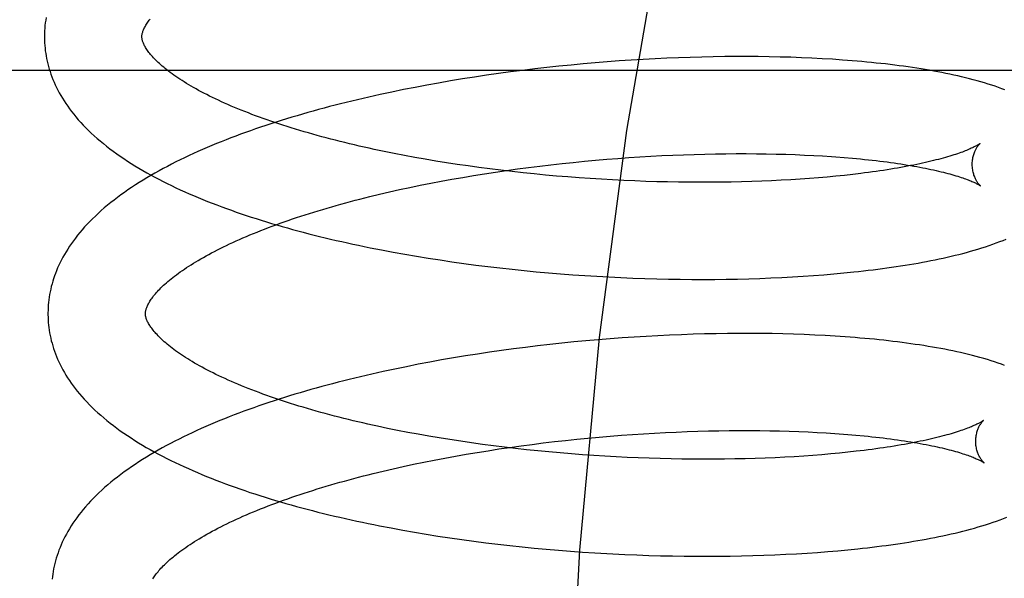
# Model space of a CAD drawing. Header units: inches. Extents: x 0 to 204, y 0 to 132.
# Tile 82 of 113: x 113.534 to 113.736, y 48.685 to 48.8. Entities that reach past the tile are written whole.
import ezdxf

# ---------------------------------------------------------------- set-up
doc = ezdxf.new("R2010")
doc.units = ezdxf.units.IN
doc.header["$LTSCALE"] = 11.243375
doc.header["$MEASUREMENT"] = 0
doc.linetypes.add('HIDDEN', pattern=[0.2, 0.1, -0.1])
doc.layers.add('DEFAULT_2', color=8, linetype='HIDDEN')

msp = doc.modelspace()

# ---------------------------------------------------------------- linework, layer by layer
at = {"layer": 'DEFAULT_2', "color": 8, "linetype": 'HIDDEN'}
for p, q in [((113.64755, 48.79069), (113.64507, 48.79044)), ((113.65003, 48.79092), (113.64755, 48.79069)), ((113.65251, 48.79114), (113.65003, 48.79092)), ((113.65498, 48.79134), (113.65251, 48.79114)), ((113.65744, 48.79152), (113.65498, 48.79134)), ((113.6599, 48.79169), (113.65744, 48.79152)), ((113.66234, 48.79183), (113.6599, 48.79169)), ((113.66478, 48.79197), (113.66234, 48.79183)), ((113.6672, 48.79208), (113.66478, 48.79197)), ((113.66961, 48.79218), (113.6672, 48.79208)), ((113.672, 48.79226), (113.66961, 48.79218)), ((113.67437, 48.79233), (113.672, 48.79226)), ((113.67673, 48.79237), (113.67437, 48.79233)), ((113.67907, 48.79241), (113.67673, 48.79237)), ((113.68139, 48.79242), (113.67907, 48.79241)), ((113.68369, 48.79242), (113.68139, 48.79242)), ((113.68597, 48.79241), (113.68369, 48.79242)), ((113.68822, 48.79238), (113.68597, 48.79241)), ((113.69044, 48.79233), (113.68822, 48.79238)), ((113.69264, 48.79227), (113.69044, 48.79233)), ((113.69482, 48.79219), (113.69264, 48.79227)), ((113.69696, 48.79209), (113.69482, 48.79219)), ((113.69908, 48.79198), (113.69696, 48.79209)), ((113.70117, 48.79186), (113.69908, 48.79198)), ((114.0165, 48.78959), (113.4565, 48.78959)), ((113.63019, 48.78858), (113.62772, 48.78821)), ((113.63266, 48.78894), (113.63019, 48.78858)), ((113.63514, 48.78927), (113.63266, 48.78894)), ((113.63762, 48.78959), (113.63514, 48.78927)), ((113.6401, 48.78989), (113.63762, 48.78959)), ((113.64259, 48.79017), (113.6401, 48.78989)), ((113.64507, 48.79044), (113.64259, 48.79017)), ((113.61796, 48.78656), (113.61555, 48.78611)), ((113.62038, 48.787), (113.61796, 48.78656)), ((113.62282, 48.78742), (113.62038, 48.787)), ((113.62527, 48.78783), (113.62282, 48.78742)), ((113.62772, 48.78821), (113.62527, 48.78783)), ((113.60841, 48.78464), (113.60606, 48.78412)), ((113.61077, 48.78515), (113.60841, 48.78464)), ((113.61315, 48.78564), (113.61077, 48.78515)), ((113.61555, 48.78611), (113.61315, 48.78564)), ((113.61125, 48.77254), (113.60918, 48.77296)), ((113.61336, 48.77214), (113.61125, 48.77254)), ((113.66842, 48.77221), (113.67063, 48.77229)), ((113.67063, 48.77229), (113.67283, 48.77237)), ((113.67283, 48.77237), (113.67501, 48.77243)), ((113.67501, 48.77243), (113.67717, 48.77247)), ((113.67717, 48.77247), (113.6793, 48.7725)), ((113.6793, 48.7725), (113.68142, 48.77251)), ((113.68142, 48.77251), (113.68351, 48.77251)), ((113.68351, 48.77251), (113.68557, 48.7725)), ((113.68557, 48.7725), (113.68761, 48.77247)), ((113.68761, 48.77247), (113.68962, 48.77243)), ((113.68962, 48.77243), (113.69159, 48.77238)), ((113.69159, 48.77238), (113.69354, 48.77231)), ((113.69354, 48.77231), (113.69545, 48.77223)), ((113.61548, 48.77174), (113.61336, 48.77214)), ((113.61763, 48.77136), (113.61548, 48.77174)), ((113.6198, 48.771), (113.61763, 48.77136)), ((113.62199, 48.77064), (113.6198, 48.771)), ((113.6242, 48.7703), (113.62199, 48.77064)), ((113.62642, 48.76998), (113.6242, 48.7703)), ((113.64343, 48.77023), (113.64572, 48.77049)), ((113.64572, 48.77049), (113.64801, 48.77073)), ((113.64801, 48.77073), (113.6503, 48.77095)), ((113.6503, 48.77095), (113.65259, 48.77116)), ((113.65259, 48.77116), (113.65487, 48.77136)), ((113.65487, 48.77136), (113.65715, 48.77154)), ((113.65715, 48.77154), (113.65943, 48.7717)), ((113.65943, 48.7717), (113.66169, 48.77185)), ((113.66169, 48.77185), (113.66394, 48.77198)), ((113.66394, 48.77198), (113.66619, 48.7721)), ((113.66619, 48.7721), (113.66842, 48.77221)), ((113.69545, 48.77223), (113.69733, 48.77214)), ((113.69733, 48.77214), (113.69916, 48.77203)), ((113.70185, 48.77185), (113.70359, 48.77172)), ((113.70359, 48.77172), (113.70529, 48.77157)), ((113.62866, 48.76967), (113.62642, 48.76998)), ((113.62756, 48.76803), (113.6298, 48.76839)), ((113.63091, 48.76938), (113.62866, 48.76967)), ((113.6298, 48.76839), (113.63205, 48.76873)), ((113.63317, 48.7691), (113.63091, 48.76938)), ((113.63205, 48.76873), (113.63431, 48.76906)), ((113.63544, 48.76883), (113.63317, 48.7691)), ((113.63431, 48.76906), (113.63658, 48.76938)), ((113.63773, 48.76858), (113.63544, 48.76883)), ((113.63658, 48.76938), (113.63885, 48.76968)), ((113.64001, 48.76835), (113.63773, 48.76858)), ((113.63885, 48.76968), (113.64114, 48.76996)), ((113.6423, 48.76813), (113.64001, 48.76835)), ((113.64114, 48.76996), (113.64343, 48.77023)), ((113.70533, 48.76825), (113.70364, 48.76806)), ((113.70698, 48.76845), (113.70533, 48.76825)), ((113.61662, 48.76602), (113.61877, 48.76645)), ((113.61877, 48.76645), (113.62094, 48.76686)), ((113.62094, 48.76686), (113.62313, 48.76727)), ((113.62313, 48.76727), (113.62534, 48.76765)), ((113.62534, 48.76765), (113.62756, 48.76803)), ((113.6446, 48.76792), (113.6423, 48.76813)), ((113.6469, 48.76773), (113.6446, 48.76792)), ((113.64919, 48.76756), (113.6469, 48.76773)), ((113.65149, 48.7674), (113.64919, 48.76756)), ((113.65378, 48.76725), (113.65149, 48.7674)), ((113.65607, 48.76712), (113.65378, 48.76725)), ((113.65835, 48.76701), (113.65607, 48.76712)), ((113.66062, 48.76691), (113.65835, 48.76701)), ((113.66288, 48.76683), (113.66062, 48.76691)), ((113.66513, 48.76676), (113.66288, 48.76683)), ((113.66737, 48.7667), (113.66513, 48.76676)), ((113.66959, 48.76666), (113.66737, 48.7667)), ((113.6718, 48.76664), (113.66959, 48.76666)), ((113.67399, 48.76663), (113.6718, 48.76664)), ((113.67616, 48.76663), (113.67399, 48.76663)), ((113.67831, 48.76665), (113.67616, 48.76663)), ((113.68043, 48.76668), (113.67831, 48.76665)), ((113.68254, 48.76673), (113.68043, 48.76668)), ((113.68461, 48.76679), (113.68254, 48.76673)), ((113.68666, 48.76686), (113.68461, 48.76679)), ((113.68868, 48.76694), (113.68666, 48.76686)), ((113.69067, 48.76704), (113.68868, 48.76694)), ((113.69263, 48.76715), (113.69067, 48.76704)), ((113.69456, 48.76728), (113.69263, 48.76715)), ((113.69645, 48.76741), (113.69456, 48.76728)), ((113.6983, 48.76756), (113.69645, 48.76741)), ((113.70012, 48.76771), (113.6983, 48.76756)), ((113.7019, 48.76788), (113.70012, 48.76771)), ((113.70364, 48.76806), (113.7019, 48.76788)), ((113.60826, 48.76418), (113.61032, 48.76466)), ((113.61032, 48.76466), (113.61239, 48.76513)), ((113.61239, 48.76513), (113.6145, 48.76558)), ((113.6145, 48.76558), (113.61662, 48.76602)), ((113.60624, 48.76369), (113.60826, 48.76418)), ((113.60866, 48.75276), (113.61103, 48.75231)), ((113.61103, 48.75231), (113.61342, 48.75188)), ((113.61342, 48.75188), (113.61582, 48.75147)), ((113.61582, 48.75147), (113.61824, 48.75108)), ((113.61824, 48.75108), (113.62067, 48.7507)), ((113.62067, 48.7507), (113.62312, 48.75034)), ((113.62312, 48.75034), (113.62557, 48.75)), ((113.62557, 48.75), (113.62803, 48.74967)), ((113.62803, 48.74967), (113.6305, 48.74936)), ((113.6305, 48.74936), (113.63297, 48.74907)), ((113.63297, 48.74907), (113.63546, 48.7488)), ((113.63546, 48.7488), (113.63794, 48.74854)), ((113.63794, 48.74854), (113.64043, 48.7483)), ((113.64043, 48.7483), (113.64291, 48.74808)), ((113.64291, 48.74808), (113.6454, 48.74788)), ((113.70148, 48.74785), (113.70353, 48.74804)), ((113.70353, 48.74804), (113.70555, 48.74824)), ((113.6454, 48.74788), (113.64789, 48.74769)), ((113.64789, 48.74769), (113.65037, 48.74752)), ((113.65037, 48.74752), (113.65285, 48.74736)), ((113.65285, 48.74736), (113.65532, 48.74723)), ((113.65532, 48.74723), (113.65778, 48.74711)), ((113.65778, 48.74711), (113.66024, 48.747)), ((113.66024, 48.747), (113.66268, 48.74691)), ((113.66268, 48.74691), (113.66512, 48.74684)), ((113.66512, 48.74684), (113.66754, 48.74679)), ((113.66754, 48.74679), (113.66995, 48.74675)), ((113.66995, 48.74675), (113.67234, 48.74673)), ((113.67234, 48.74673), (113.67471, 48.74672)), ((113.67471, 48.74672), (113.67707, 48.74673)), ((113.67707, 48.74673), (113.67941, 48.74675)), ((113.67941, 48.74675), (113.68173, 48.74679)), ((113.68173, 48.74679), (113.68402, 48.74685)), ((113.68402, 48.74685), (113.6863, 48.74692)), ((113.6863, 48.74692), (113.68855, 48.74701)), ((113.68855, 48.74701), (113.69077, 48.74711)), ((113.69077, 48.74711), (113.69297, 48.74723)), ((113.69297, 48.74723), (113.69514, 48.74736)), ((113.69514, 48.74736), (113.69728, 48.74751)), ((113.69728, 48.74751), (113.6994, 48.74767)), ((113.6994, 48.74767), (113.70148, 48.74785)), ((113.64814, 48.73389), (113.64566, 48.73364)), ((113.65062, 48.73412), (113.64814, 48.73389)), ((113.6531, 48.73434), (113.65062, 48.73412)), ((113.65557, 48.73454), (113.6531, 48.73434)), ((113.65803, 48.73472), (113.65557, 48.73454)), ((113.66048, 48.73489), (113.65803, 48.73472)), ((113.66293, 48.73504), (113.66048, 48.73489)), ((113.66536, 48.73517), (113.66293, 48.73504)), ((113.66778, 48.73528), (113.66536, 48.73517)), ((113.67019, 48.73538), (113.66778, 48.73528)), ((113.67258, 48.73546), (113.67019, 48.73538)), ((113.67495, 48.73553), (113.67258, 48.73546)), ((113.67731, 48.73558), (113.67495, 48.73553)), ((113.67965, 48.73561), (113.67731, 48.73558)), ((113.68197, 48.73563), (113.67965, 48.73561)), ((113.68427, 48.73563), (113.68197, 48.73563)), ((113.68654, 48.73562), (113.68427, 48.73563)), ((113.68879, 48.73559), (113.68654, 48.73562)), ((113.69102, 48.73554), (113.68879, 48.73559)), ((113.69322, 48.73548), (113.69102, 48.73554)), ((113.6954, 48.7354), (113.69322, 48.73548)), ((113.69754, 48.73531), (113.6954, 48.7354)), ((113.69966, 48.7352), (113.69754, 48.73531)), ((113.63326, 48.73213), (113.63079, 48.73177)), ((113.63574, 48.73246), (113.63326, 48.73213)), ((113.63822, 48.73278), (113.63574, 48.73246)), ((113.6407, 48.73308), (113.63822, 48.73278)), ((113.64318, 48.73337), (113.6407, 48.73308)), ((113.64566, 48.73364), (113.64318, 48.73337)), ((113.62099, 48.73019), (113.61857, 48.72975)), ((113.62343, 48.73061), (113.62099, 48.73019)), ((113.62587, 48.73102), (113.62343, 48.73061)), ((113.62833, 48.7314), (113.62587, 48.73102)), ((113.63079, 48.73177), (113.62833, 48.7314)), ((113.61139, 48.72833), (113.60903, 48.72783)), ((113.61377, 48.72882), (113.61139, 48.72833)), ((113.61616, 48.7293), (113.61377, 48.72882)), ((113.61857, 48.72975), (113.61616, 48.7293)), ((113.60903, 48.72783), (113.60668, 48.7273)), ((113.61197, 48.71575), (113.6099, 48.71617)), ((113.61408, 48.71534), (113.61197, 48.71575)), ((113.67788, 48.71568), (113.68002, 48.71571)), ((113.68002, 48.71571), (113.68214, 48.71572)), ((113.68214, 48.71572), (113.68423, 48.71572)), ((113.68423, 48.71572), (113.68629, 48.71571)), ((113.68629, 48.71571), (113.68833, 48.71568)), ((113.6162, 48.71495), (113.61408, 48.71534)), ((113.61835, 48.71457), (113.6162, 48.71495)), ((113.62052, 48.7142), (113.61835, 48.71457)), ((113.62271, 48.71385), (113.62052, 48.7142)), ((113.62492, 48.71351), (113.62271, 48.71385)), ((113.64414, 48.71344), (113.64643, 48.7137)), ((113.64643, 48.7137), (113.64872, 48.71394)), ((113.64872, 48.71394), (113.65101, 48.71416)), ((113.65101, 48.71416), (113.6533, 48.71437)), ((113.6533, 48.71437), (113.65559, 48.71457)), ((113.65559, 48.71457), (113.65787, 48.71475)), ((113.65787, 48.71475), (113.66014, 48.71491)), ((113.66014, 48.71491), (113.66241, 48.71506)), ((113.66241, 48.71506), (113.66466, 48.71519)), ((113.66466, 48.71519), (113.6669, 48.71531)), ((113.6669, 48.71531), (113.66913, 48.71541)), ((113.66913, 48.71541), (113.67135, 48.7155)), ((113.67135, 48.7155), (113.67354, 48.71558)), ((113.67354, 48.71558), (113.67572, 48.71563)), ((113.67572, 48.71563), (113.67788, 48.71568)), ((113.68833, 48.71568), (113.69033, 48.71564)), ((113.69033, 48.71564), (113.69231, 48.71559)), ((113.69231, 48.71559), (113.69426, 48.71552)), ((113.69426, 48.71552), (113.69617, 48.71544)), ((113.69617, 48.71544), (113.69804, 48.71535)), ((113.70079, 48.71519), (113.70257, 48.71506)), ((113.70257, 48.71506), (113.70431, 48.71493)), ((113.70431, 48.71493), (113.70601, 48.71478)), ((113.62714, 48.71319), (113.62492, 48.71351)), ((113.62938, 48.71288), (113.62714, 48.71319)), ((113.63163, 48.71259), (113.62938, 48.71288)), ((113.63052, 48.71159), (113.63276, 48.71194)), ((113.63389, 48.71231), (113.63163, 48.71259)), ((113.63276, 48.71194), (113.63502, 48.71227)), ((113.63616, 48.71204), (113.63389, 48.71231)), ((113.63502, 48.71227), (113.63729, 48.71258)), ((113.63844, 48.71179), (113.63616, 48.71204)), ((113.63729, 48.71258), (113.63957, 48.71288)), ((113.64073, 48.71155), (113.63844, 48.71179)), ((113.63957, 48.71288), (113.64185, 48.71317)), ((113.64185, 48.71317), (113.64414, 48.71344)), ((113.61734, 48.70923), (113.61949, 48.70966)), ((113.61949, 48.70966), (113.62166, 48.71007)), ((113.62166, 48.71007), (113.62385, 48.71047)), ((113.62385, 48.71047), (113.62606, 48.71086)), ((113.62606, 48.71086), (113.62828, 48.71123)), ((113.62828, 48.71123), (113.63052, 48.71159)), ((113.64302, 48.71133), (113.64073, 48.71155)), ((113.64532, 48.71113), (113.64302, 48.71133)), ((113.64762, 48.71094), (113.64532, 48.71113)), ((113.64991, 48.71077), (113.64762, 48.71094)), ((113.65221, 48.71061), (113.64991, 48.71077)), ((113.6545, 48.71046), (113.65221, 48.71061)), ((113.65679, 48.71033), (113.6545, 48.71046)), ((113.65907, 48.71022), (113.65679, 48.71033)), ((113.66134, 48.71012), (113.65907, 48.71022)), ((113.6636, 48.71004), (113.66134, 48.71012)), ((113.66585, 48.70997), (113.6636, 48.71004)), ((113.66809, 48.70991), (113.66585, 48.70997)), ((113.67031, 48.70987), (113.66809, 48.70991)), ((113.67252, 48.70985), (113.67031, 48.70987)), ((113.67471, 48.70984), (113.67252, 48.70985)), ((113.67688, 48.70984), (113.67471, 48.70984)), ((113.67903, 48.70986), (113.67688, 48.70984)), ((113.68115, 48.70989), (113.67903, 48.70986)), ((113.68326, 48.70994), (113.68115, 48.70989)), ((113.68533, 48.71), (113.68326, 48.70994)), ((113.68738, 48.71007), (113.68533, 48.71)), ((113.6894, 48.71015), (113.68738, 48.71007)), ((113.69139, 48.71025), (113.6894, 48.71015)), ((113.69335, 48.71036), (113.69139, 48.71025)), ((113.69528, 48.71048), (113.69335, 48.71036)), ((113.69717, 48.71062), (113.69528, 48.71048)), ((113.69902, 48.71077), (113.69717, 48.71062)), ((113.70084, 48.71092), (113.69902, 48.71077)), ((113.70262, 48.71109), (113.70084, 48.71092)), ((113.70436, 48.71127), (113.70262, 48.71109)), ((113.70605, 48.71146), (113.70436, 48.71127)), ((113.7077, 48.71165), (113.70605, 48.71146)), ((113.60898, 48.70739), (113.61103, 48.70787)), ((113.61103, 48.70787), (113.61311, 48.70834)), ((113.61311, 48.70834), (113.61521, 48.70879)), ((113.61521, 48.70879), (113.61734, 48.70923)), ((113.60696, 48.7069), (113.60898, 48.70739)), ((113.61063, 48.69573), (113.61301, 48.69529)), ((113.61301, 48.69529), (113.61541, 48.69487)), ((113.61541, 48.69487), (113.61782, 48.69447)), ((113.61782, 48.69447), (113.62025, 48.69408)), ((113.62025, 48.69408), (113.62268, 48.69372)), ((113.62268, 48.69372), (113.62513, 48.69336)), ((113.62513, 48.69336), (113.62759, 48.69303)), ((113.62759, 48.69303), (113.63006, 48.69272)), ((113.63006, 48.69272), (113.63253, 48.69242)), ((113.63253, 48.69242), (113.63501, 48.69213)), ((113.63501, 48.69213), (113.6375, 48.69187)), ((113.6375, 48.69187), (113.63998, 48.69162)), ((113.63998, 48.69162), (113.64247, 48.69139)), ((113.64247, 48.69139), (113.64496, 48.69118)), ((113.64496, 48.69118), (113.64745, 48.69098)), ((113.64745, 48.69098), (113.64993, 48.6908)), ((113.64993, 48.6908), (113.65241, 48.69064)), ((113.65613, 48.69043), (113.65859, 48.69031)), ((113.65859, 48.69031), (113.66105, 48.69021)), ((113.66105, 48.69021), (113.66349, 48.69012)), ((113.66349, 48.69012), (113.66593, 48.69005)), ((113.66593, 48.69005), (113.66835, 48.68999)), ((113.66835, 48.68999), (113.67076, 48.68996)), ((113.67076, 48.68996), (113.67315, 48.68993)), ((113.67315, 48.68993), (113.67553, 48.68993)), ((113.67553, 48.68993), (113.67789, 48.68994)), ((113.67789, 48.68994), (113.68022, 48.68996)), ((113.68022, 48.68996), (113.68254, 48.69001)), ((113.68254, 48.69001), (113.68484, 48.69006)), ((113.68484, 48.69006), (113.68711, 48.69014)), ((113.68711, 48.69014), (113.68936, 48.69022)), ((113.68936, 48.69022), (113.69159, 48.69033)), ((113.69159, 48.69033), (113.69379, 48.69044)), ((113.69379, 48.69044), (113.69596, 48.69058)), ((113.69596, 48.69058), (113.6981, 48.69072)), ((113.6981, 48.69072), (113.70021, 48.69089)), ((113.70021, 48.69089), (113.7023, 48.69106)), ((113.7023, 48.69106), (113.70435, 48.69125)), ((113.70435, 48.69125), (113.70637, 48.69146))]:
    msp.add_line(p, q, dxfattribs=at)
for points in [[(113.83901, 49.10209), (113.82335, 49.10016), (113.80784, 49.09451), (113.79274, 49.08552), (113.77784, 49.07325), (113.763, 49.05758), (113.74842, 49.03856), (113.73415, 49.01607), (113.72044, 48.99029), (113.70744, 48.9613), (113.69536, 48.92935), (113.68434, 48.89468), (113.67451, 48.85757), (113.66601, 48.81833), (113.65892, 48.77729), (113.65333, 48.73478), (113.64929, 48.69117), (113.64685, 48.64683), (113.64604, 48.60209)], [(113.53986, 48.80042), (113.53977, 48.79988), (113.5397, 48.79934), (113.53963, 48.7988), (113.53959, 48.79827), (113.53955, 48.79773), (113.53953, 48.79719), (113.53952, 48.79665), (113.53952, 48.79621)], [(113.55952, 48.79646), (113.55952, 48.79657), (113.55952, 48.79668), (113.55953, 48.7968), (113.55955, 48.79692), (113.55957, 48.79705), (113.5596, 48.79718), (113.55963, 48.79732), (113.55968, 48.79746), (113.55973, 48.79762), (113.55979, 48.79778), (113.55986, 48.79794), (113.55993, 48.79812), (113.56002, 48.7983), (113.56011, 48.79848), (113.56022, 48.79867), (113.56033, 48.79886), (113.56045, 48.79906), (113.56058, 48.79926), (113.56072, 48.79946), (113.56087, 48.79967), (113.56103, 48.79989), (113.5612, 48.80011)], [(113.53952, 48.79621), (113.53953, 48.79576), (113.53955, 48.79522), (113.53959, 48.79469), (113.53964, 48.79415), (113.5397, 48.79362), (113.53978, 48.79308), (113.53986, 48.79255), (113.53997, 48.79201), (113.54008, 48.79148), (113.54021, 48.79094), (113.54035, 48.7904), (113.54051, 48.78987), (113.54068, 48.78933), (113.54086, 48.78879), (113.54106, 48.78825), (113.54127, 48.78771), (113.5415, 48.78717), (113.54174, 48.78663), (113.542, 48.78608), (113.54228, 48.78554), (113.54257, 48.78499), (113.54288, 48.78445), (113.5432, 48.7839), (113.54355, 48.78335), (113.54391, 48.7828), (113.54429, 48.78225), (113.54468, 48.78169), (113.5451, 48.78114), (113.54554, 48.78059), (113.54599, 48.78003), (113.54647, 48.77948), (113.54696, 48.77893), (113.54747, 48.77838), (113.54801, 48.77782), (113.54856, 48.77728), (113.54913, 48.77673), (113.54972, 48.77619), (113.55033, 48.77565), (113.55096, 48.77511), (113.5516, 48.77458), (113.55226, 48.77405), (113.55294, 48.77353), (113.55363, 48.77301), (113.55434, 48.7725), (113.55506, 48.77199), (113.55579, 48.77149), (113.55654, 48.77099), (113.55731, 48.77051), (113.55809, 48.77002), (113.55888, 48.76955), (113.55968, 48.76908), (113.56049, 48.76861), (113.56131, 48.76815), (113.56215, 48.7677), (113.563, 48.76726), (113.56385, 48.76682), (113.56472, 48.76638), (113.5656, 48.76596), (113.56648, 48.76553), (113.56738, 48.76512), (113.56829, 48.76471), (113.56921, 48.7643), (113.57013, 48.7639), (113.57107, 48.76351), (113.57201, 48.76312), (113.57297, 48.76273), (113.57393, 48.76236), (113.5749, 48.76198), (113.57588, 48.76161), (113.57687, 48.76125), (113.57787, 48.76089), (113.57887, 48.76054), (113.57989, 48.76019), (113.58091, 48.75985), (113.58193, 48.75951), (113.58297, 48.75918), (113.58401, 48.75885), (113.58507, 48.75852), (113.58613, 48.7582), (113.58719, 48.75789), (113.58827, 48.75758), (113.58935, 48.75727), (113.59043, 48.75697), (113.59153, 48.75667), (113.59263, 48.75638), (113.59374, 48.75609), (113.59485, 48.75581), (113.59597, 48.75553), (113.5971, 48.75526), (113.59823, 48.75499), (113.59937, 48.75472), (113.60051, 48.75446), (113.60166, 48.75421), (113.60281, 48.75395), (113.60397, 48.75371), (113.60514, 48.75346), (113.60631, 48.75322), (113.60866, 48.75276)], [(113.60918, 48.77296), (113.60713, 48.77339), (113.60611, 48.77362), (113.60511, 48.77384), (113.60411, 48.77407), (113.60312, 48.7743), (113.60213, 48.77453), (113.60116, 48.77477), (113.60019, 48.775), (113.59923, 48.77525), (113.59828, 48.77549), (113.59734, 48.77574), (113.59641, 48.77599), (113.59549, 48.77624), (113.59457, 48.77649), (113.59367, 48.77675), (113.59277, 48.77701), (113.59189, 48.77727), (113.59101, 48.77753), (113.59015, 48.7778), (113.5893, 48.77807), (113.58845, 48.77834), (113.58762, 48.77861), (113.5868, 48.77888), (113.58598, 48.77916), (113.58518, 48.77944), (113.58439, 48.77972), (113.58361, 48.78), (113.58285, 48.78028), (113.58209, 48.78056), (113.58135, 48.78085), (113.58062, 48.78113), (113.5799, 48.78142), (113.5792, 48.78171), (113.5785, 48.78199), (113.57782, 48.78228), (113.57715, 48.78257), (113.57649, 48.78286), (113.57585, 48.78316), (113.57522, 48.78345), (113.5746, 48.78374), (113.57399, 48.78403), (113.5734, 48.78432), (113.57282, 48.78462), (113.57225, 48.78491), (113.57169, 48.7852), (113.57115, 48.78549), (113.57063, 48.78578), (113.57011, 48.78607), (113.56961, 48.78636), (113.56913, 48.78664), (113.56865, 48.78693), (113.56819, 48.78721), (113.56774, 48.78749), (113.56731, 48.78778), (113.56689, 48.78806), (113.56648, 48.78833), (113.56608, 48.78861), (113.5657, 48.78889), (113.56533, 48.78916), (113.56498, 48.78943), (113.56463, 48.78969), (113.5643, 48.78996), (113.56399, 48.79022), (113.56368, 48.79047), (113.56339, 48.79073), (113.56311, 48.79098), (113.56284, 48.79123), (113.56259, 48.79147), (113.56234, 48.79171), (113.56211, 48.79195), (113.56189, 48.79218), (113.56168, 48.79241), (113.56148, 48.79263), (113.5613, 48.79285), (113.56112, 48.79307), (113.56096, 48.79328), (113.5608, 48.79349), (113.56065, 48.79369), (113.56052, 48.79389), (113.56039, 48.79408), (113.56027, 48.79427), (113.56016, 48.79446), (113.56006, 48.79464), (113.55997, 48.79482), (113.55989, 48.79499), (113.55982, 48.79516), (113.55976, 48.79531), (113.5597, 48.79547), (113.55966, 48.79561), (113.55962, 48.79575), (113.55959, 48.79588), (113.55956, 48.796), (113.55954, 48.79613), (113.55953, 48.79624), (113.55952, 48.79636), (113.55952, 48.79646)], [(113.73654, 48.78558), (113.7359, 48.78583), (113.73524, 48.78607), (113.73456, 48.78632), (113.73385, 48.78655), (113.73313, 48.78679), (113.73238, 48.78702), (113.73163, 48.78724), (113.73085, 48.78746), (113.73007, 48.78768), (113.72928, 48.78788), (113.72849, 48.78808), (113.72769, 48.78827), (113.7269, 48.78846), (113.72609, 48.78864), (113.72528, 48.78881), (113.72446, 48.78898), (113.72364, 48.78915), (113.7228, 48.78931), (113.72195, 48.78946), (113.7211, 48.78961), (113.72023, 48.78976), (113.71936, 48.7899), (113.71848, 48.79004), (113.71759, 48.79017), (113.71669, 48.7903), (113.71579, 48.79043), (113.71487, 48.79055), (113.71395, 48.79067), (113.71302, 48.79078), (113.71207, 48.7909), (113.71112, 48.791), (113.71017, 48.7911), (113.7092, 48.7912), (113.70822, 48.7913), (113.70724, 48.79139), (113.70625, 48.79148), (113.70525, 48.79156), (113.70424, 48.79164), (113.70322, 48.79172), (113.70117, 48.79186)], [(113.60606, 48.78412), (113.60489, 48.78385), (113.60373, 48.78357), (113.60258, 48.7833), (113.60143, 48.78302), (113.60028, 48.78273), (113.59914, 48.78244), (113.59801, 48.78215), (113.59688, 48.78185), (113.59576, 48.78155), (113.59465, 48.78124), (113.59354, 48.78093), (113.59244, 48.78061), (113.59134, 48.78029), (113.59025, 48.77997), (113.58917, 48.77964), (113.5881, 48.77931), (113.58703, 48.77897), (113.58597, 48.77863), (113.58492, 48.77828), (113.58387, 48.77793), (113.58283, 48.77757), (113.5818, 48.77721), (113.58078, 48.77685), (113.57977, 48.77648), (113.57876, 48.77611), (113.57777, 48.77573), (113.57678, 48.77534), (113.5758, 48.77496), (113.57482, 48.77456), (113.57386, 48.77416), (113.5729, 48.77376), (113.57196, 48.77335), (113.57102, 48.77294), (113.57009, 48.77252), (113.56918, 48.7721), (113.56827, 48.77167), (113.56737, 48.77124), (113.56648, 48.7708), (113.5656, 48.77035), (113.56473, 48.7699), (113.56388, 48.76945), (113.56303, 48.76899), (113.56219, 48.76852), (113.56137, 48.76805), (113.56055, 48.76757), (113.55975, 48.76708), (113.55896, 48.76659), (113.55818, 48.76609), (113.55741, 48.76559), (113.55666, 48.76508), (113.55592, 48.76457), (113.55519, 48.76405), (113.55448, 48.76352), (113.55379, 48.76299), (113.55311, 48.76246), (113.55244, 48.76192), (113.5518, 48.76137), (113.55116, 48.76082), (113.55055, 48.76027), (113.54996, 48.75972), (113.54938, 48.75916), (113.54882, 48.75859), (113.54828, 48.75803), (113.54776, 48.75747), (113.54726, 48.7569), (113.54677, 48.75633), (113.54631, 48.75577), (113.54587, 48.7552), (113.54545, 48.75464), (113.54504, 48.75407), (113.54466, 48.75351), (113.54429, 48.75295), (113.54395, 48.75239), (113.54362, 48.75183), (113.5433, 48.75127), (113.54301, 48.75072), (113.54273, 48.75016), (113.54247, 48.74961), (113.54222, 48.74906), (113.54199, 48.74851), (113.54178, 48.74796), (113.54158, 48.74742), (113.54139, 48.74687), (113.54122, 48.74633), (113.54107, 48.74579), (113.54092, 48.74524), (113.5408, 48.7447), (113.54068, 48.74416), (113.54058, 48.74362), (113.54049, 48.74309), (113.54042, 48.74255), (113.54035, 48.74201), (113.54031, 48.74147), (113.54027, 48.74094), (113.54025, 48.7404), (113.54024, 48.73986), (113.54024, 48.73942)], [(113.73145, 48.77459), (113.73144, 48.77459), (113.73143, 48.77457), (113.7314, 48.77455), (113.73136, 48.77453), (113.73132, 48.77449), (113.73126, 48.77446), (113.7312, 48.77441), (113.73112, 48.77436), (113.73103, 48.77431), (113.73093, 48.77425), (113.73082, 48.77419), (113.7307, 48.77412), (113.73056, 48.77404), (113.73041, 48.77396), (113.73025, 48.77388), (113.73007, 48.77379), (113.72988, 48.7737), (113.72967, 48.77361), (113.72946, 48.77351), (113.72922, 48.77341), (113.72897, 48.7733), (113.72871, 48.77319), (113.72843, 48.77308), (113.72814, 48.77297), (113.72783, 48.77285), (113.7275, 48.77273), (113.72716, 48.77261), (113.72681, 48.77249), (113.72644, 48.77237), (113.72605, 48.77224), (113.72565, 48.77212), (113.72524, 48.77199), (113.7248, 48.77186), (113.72436, 48.77173), (113.7239, 48.7716), (113.72342, 48.77147), (113.72293, 48.77134), (113.72242, 48.77121), (113.7219, 48.77108), (113.72136, 48.77095), (113.72081, 48.77082), (113.72025, 48.77069), (113.71967, 48.77056), (113.71908, 48.77043), (113.71847, 48.7703), (113.71785, 48.77018), (113.71721, 48.77005), (113.71657, 48.76992), (113.71591, 48.7698), (113.71523, 48.76968), (113.71454, 48.76956), (113.71384, 48.76944), (113.71313, 48.76932), (113.7124, 48.76921), (113.71166, 48.76909), (113.71091, 48.76898), (113.71015, 48.76887), (113.70938, 48.76876), (113.70859, 48.76865), (113.70779, 48.76855), (113.70698, 48.76845)], [(113.72986, 48.77022), (113.72986, 48.77046), (113.72987, 48.77072), (113.72989, 48.77098), (113.72992, 48.77123), (113.72996, 48.77148), (113.73, 48.77171), (113.73005, 48.77194), (113.73011, 48.77215), (113.73017, 48.77236), (113.73023, 48.77256), (113.7303, 48.77275), (113.73037, 48.77292), (113.73044, 48.77309), (113.73052, 48.77325), (113.73059, 48.77339), (113.73066, 48.77353), (113.73073, 48.77366), (113.7308, 48.77377), (113.73087, 48.77388), (113.73094, 48.77398), (113.731, 48.77407), (113.73107, 48.77416), (113.73113, 48.77423), (113.73118, 48.7743), (113.73123, 48.77436), (113.73128, 48.77442), (113.73132, 48.77446), (113.73136, 48.7745), (113.73139, 48.77453), (113.73142, 48.77456), (113.73144, 48.77458), (113.73145, 48.77459), (113.73146, 48.77459)], [(113.69916, 48.77203), (113.70097, 48.77192), (113.70185, 48.77185)], [(113.70529, 48.77157), (113.70695, 48.77142), (113.70776, 48.77134), (113.70856, 48.77125), (113.70935, 48.77117), (113.71013, 48.77108), (113.71089, 48.77099), (113.71164, 48.77089), (113.71239, 48.7708), (113.71311, 48.7707), (113.71383, 48.7706), (113.71453, 48.7705), (113.71522, 48.77039), (113.7159, 48.77029), (113.71657, 48.77018), (113.71722, 48.77007), (113.71786, 48.76996), (113.71848, 48.76985), (113.71909, 48.76974), (113.71969, 48.76963), (113.72027, 48.76951), (113.72084, 48.7694), (113.72139, 48.76928), (113.72193, 48.76916), (113.72245, 48.76905), (113.72296, 48.76893), (113.72346, 48.76881), (113.72394, 48.76869), (113.7244, 48.76858), (113.72485, 48.76846), (113.72528, 48.76834), (113.7257, 48.76822), (113.72611, 48.76811), (113.7265, 48.76799), (113.72687, 48.76788), (113.72723, 48.76776), (113.72757, 48.76765), (113.7279, 48.76754), (113.72821, 48.76743), (113.72851, 48.76733), (113.72879, 48.76722), (113.72905, 48.76712), (113.7293, 48.76702), (113.72954, 48.76693), (113.72976, 48.76683), (113.72997, 48.76674), (113.73016, 48.76666), (113.73034, 48.76657), (113.73051, 48.7665), (113.73066, 48.76642), (113.7308, 48.76635), (113.73092, 48.76628), (113.73104, 48.76622), (113.73114, 48.76617), (113.73123, 48.76611), (113.7313, 48.76607), (113.73137, 48.76603), (113.73143, 48.76599), (113.73147, 48.76596), (113.73151, 48.76593), (113.73154, 48.76592), (113.73154, 48.76591)], [(113.73154, 48.76591), (113.73155, 48.7659), (113.73156, 48.76589), (113.73156, 48.7659), (113.73155, 48.76591), (113.73153, 48.76593), (113.7315, 48.76595), (113.73147, 48.76598), (113.73143, 48.76602), (113.73138, 48.76607), (113.73134, 48.76612), (113.73128, 48.76618), (113.73123, 48.76625), (113.73117, 48.76632), (113.7311, 48.7664), (113.73103, 48.76649), (113.73097, 48.76659), (113.73089, 48.7667), (113.73082, 48.76681), (113.73074, 48.76694), (113.73067, 48.76707), (113.73059, 48.76722), (113.73051, 48.76737), (113.73044, 48.76754), (113.73036, 48.76771), (113.73029, 48.7679), (113.73022, 48.76809), (113.73016, 48.7683), (113.73009, 48.76852), (113.73004, 48.76874), (113.72999, 48.76898), (113.72995, 48.76922), (113.72991, 48.76947), (113.72989, 48.76972), (113.72987, 48.76998), (113.72986, 48.77022)], [(113.56024, 48.73967), (113.56024, 48.73978), (113.56024, 48.73989), (113.56025, 48.74001), (113.56027, 48.74013), (113.56029, 48.74026), (113.56032, 48.74039), (113.56036, 48.74053), (113.5604, 48.74067), (113.56045, 48.74083), (113.56051, 48.74099), (113.56058, 48.74116), (113.56065, 48.74133), (113.56074, 48.74151), (113.56084, 48.74169), (113.56094, 48.74188), (113.56105, 48.74208), (113.56117, 48.74227), (113.5613, 48.74247), (113.56144, 48.74268), (113.56159, 48.74289), (113.56175, 48.7431), (113.56192, 48.74332), (113.5621, 48.74355), (113.5623, 48.74378), (113.5625, 48.74401), (113.56272, 48.74425), (113.56294, 48.74449), (113.56318, 48.74474), (113.56343, 48.74499), (113.56369, 48.74525), (113.56397, 48.74551), (113.56425, 48.74577), (113.56455, 48.74603), (113.56486, 48.7463), (113.56518, 48.74657), (113.56552, 48.74685), (113.56587, 48.74712), (113.56623, 48.7474), (113.5666, 48.74769), (113.56699, 48.74797), (113.56739, 48.74826), (113.56781, 48.74855), (113.56823, 48.74884), (113.56867, 48.74914), (113.56913, 48.74943), (113.56959, 48.74973), (113.57007, 48.75003), (113.57057, 48.75033), (113.57107, 48.75063), (113.57159, 48.75094), (113.57213, 48.75124), (113.57267, 48.75155), (113.57323, 48.75185), (113.5738, 48.75216), (113.57439, 48.75247), (113.57499, 48.75277), (113.5756, 48.75308), (113.57623, 48.75339), (113.57686, 48.7537), (113.57751, 48.754), (113.57817, 48.75431), (113.57885, 48.75462), (113.57954, 48.75492), (113.58023, 48.75523), (113.58095, 48.75553), (113.58167, 48.75584), (113.5824, 48.75614), (113.58315, 48.75644), (113.58391, 48.75674), (113.58468, 48.75704), (113.58546, 48.75734), (113.58626, 48.75764), (113.58706, 48.75794), (113.58788, 48.75823), (113.5887, 48.75852), (113.58954, 48.75882), (113.59039, 48.75911), (113.59124, 48.75939), (113.59211, 48.75968), (113.59299, 48.75996), (113.59388, 48.76025), (113.59478, 48.76052), (113.59568, 48.7608), (113.5966, 48.76108), (113.59752, 48.76135), (113.59846, 48.76162), (113.5994, 48.76189), (113.60035, 48.76215), (113.60132, 48.76242), (113.60228, 48.76268), (113.60326, 48.76294), (113.60425, 48.76319), (113.60524, 48.76344), (113.60624, 48.76369)], [(113.70555, 48.74824), (113.70655, 48.74835), (113.70754, 48.74846), (113.70852, 48.74858), (113.7095, 48.74869), (113.71046, 48.74882), (113.71142, 48.74894), (113.71237, 48.74907), (113.7133, 48.74921), (113.71423, 48.74934), (113.71516, 48.74948), (113.71607, 48.74963), (113.71697, 48.74977), (113.71787, 48.74993), (113.71875, 48.75008), (113.71963, 48.75024), (113.7205, 48.7504), (113.72136, 48.75057), (113.72222, 48.75074), (113.72306, 48.75092), (113.7239, 48.7511), (113.72472, 48.75128), (113.72554, 48.75147), (113.72634, 48.75166), (113.72714, 48.75186), (113.72793, 48.75206), (113.72871, 48.75227), (113.72949, 48.75249), (113.73026, 48.75271), (113.73104, 48.75293), (113.73181, 48.75317), (113.73258, 48.75342), (113.73333, 48.75367), (113.73408, 48.75393), (113.7348, 48.75419), (113.7355, 48.75446), (113.73618, 48.75472), (113.73682, 48.75499)], [(113.54024, 48.73942), (113.54025, 48.73897), (113.54027, 48.73843), (113.54031, 48.7379), (113.54036, 48.73736), (113.54042, 48.73682), (113.5405, 48.73629), (113.54058, 48.73575), (113.54069, 48.73522), (113.5408, 48.73468), (113.54093, 48.73415), (113.54107, 48.73361), (113.54123, 48.73307), (113.5414, 48.73253), (113.54158, 48.73199), (113.54178, 48.73145), (113.54199, 48.73091), (113.54222, 48.73037), (113.54247, 48.72983), (113.54272, 48.72929), (113.543, 48.72874), (113.54329, 48.7282), (113.5436, 48.72765), (113.54393, 48.7271), (113.54427, 48.72655), (113.54463, 48.726), (113.54501, 48.72545), (113.54541, 48.72489), (113.54583, 48.72434), (113.54626, 48.72379), (113.54672, 48.72323), (113.54719, 48.72268), (113.54769, 48.72213), (113.5482, 48.72158), (113.54874, 48.72102), (113.54929, 48.72047), (113.54986, 48.71993), (113.55045, 48.71938), (113.55106, 48.71884), (113.55169, 48.71831), (113.55233, 48.71777), (113.55299, 48.71725), (113.55367, 48.71672), (113.55436, 48.71621), (113.55507, 48.71569), (113.5558, 48.71519), (113.55653, 48.71469), (113.55728, 48.71419), (113.55805, 48.7137), (113.55883, 48.71322), (113.55962, 48.71274), (113.56042, 48.71227), (113.56123, 48.71181), (113.56206, 48.71135), (113.56289, 48.7109), (113.56374, 48.71045), (113.5646, 48.71001), (113.56547, 48.70958), (113.56634, 48.70915), (113.56723, 48.70873), (113.56813, 48.70831), (113.56904, 48.7079), (113.56996, 48.7075), (113.57089, 48.7071), (113.57182, 48.7067), (113.57277, 48.70631), (113.57372, 48.70593), (113.57469, 48.70555), (113.57566, 48.70518), (113.57664, 48.70481), (113.57763, 48.70445), (113.57863, 48.70409), (113.57963, 48.70374), (113.58065, 48.70339), (113.58167, 48.70304), (113.5827, 48.70271), (113.58373, 48.70237), (113.58478, 48.70204), (113.58583, 48.70172), (113.58689, 48.7014), (113.58796, 48.70108), (113.58903, 48.70077), (113.59011, 48.70047), (113.5912, 48.70017), (113.5923, 48.69987), (113.5934, 48.69958), (113.59451, 48.69929), (113.59562, 48.69901), (113.59674, 48.69873), (113.59787, 48.69845), (113.599, 48.69819), (113.60014, 48.69792), (113.60128, 48.69766), (113.60243, 48.6974), (113.60359, 48.69715), (113.60475, 48.6969), (113.60592, 48.69666), (113.60709, 48.69642), (113.60826, 48.69619), (113.61063, 48.69573)], [(113.6099, 48.71617), (113.60785, 48.7166), (113.60683, 48.71682), (113.60583, 48.71705), (113.60483, 48.71728), (113.60384, 48.71751), (113.60285, 48.71774), (113.60188, 48.71797), (113.60091, 48.71821), (113.59995, 48.71845), (113.599, 48.7187), (113.59806, 48.71894), (113.59713, 48.71919), (113.59621, 48.71945), (113.59529, 48.7197), (113.59439, 48.71996), (113.59349, 48.72022), (113.59261, 48.72048), (113.59173, 48.72074), (113.59087, 48.72101), (113.59002, 48.72128), (113.58917, 48.72155), (113.58834, 48.72182), (113.58751, 48.72209), (113.5867, 48.72237), (113.5859, 48.72265), (113.58511, 48.72292), (113.58434, 48.72321), (113.58357, 48.72349), (113.58281, 48.72377), (113.58207, 48.72405), (113.58134, 48.72434), (113.58062, 48.72463), (113.57992, 48.72491), (113.57922, 48.7252), (113.57854, 48.72549), (113.57787, 48.72578), (113.57721, 48.72607), (113.57657, 48.72636), (113.57594, 48.72666), (113.57532, 48.72695), (113.57471, 48.72724), (113.57412, 48.72753), (113.57354, 48.72782), (113.57297, 48.72812), (113.57241, 48.72841), (113.57187, 48.7287), (113.57135, 48.72899), (113.57083, 48.72928), (113.57033, 48.72956), (113.56985, 48.72985), (113.56937, 48.73014), (113.56891, 48.73042), (113.56846, 48.7307), (113.56803, 48.73099), (113.56761, 48.73127), (113.5672, 48.73154), (113.5668, 48.73182), (113.56642, 48.73209), (113.56605, 48.73237), (113.5657, 48.73263), (113.56535, 48.7329), (113.56502, 48.73316), (113.56471, 48.73342), (113.5644, 48.73368), (113.56411, 48.73394), (113.56383, 48.73419), (113.56356, 48.73443), (113.56331, 48.73468), (113.56306, 48.73492), (113.56283, 48.73516), (113.56261, 48.73539), (113.5624, 48.73562), (113.5622, 48.73584), (113.56202, 48.73606), (113.56184, 48.73628), (113.56168, 48.73649), (113.56152, 48.73669), (113.56137, 48.7369), (113.56124, 48.7371), (113.56111, 48.73729), (113.56099, 48.73748), (113.56088, 48.73767), (113.56079, 48.73785), (113.56069, 48.73803), (113.56061, 48.7382), (113.56054, 48.73837), (113.56048, 48.73852), (113.56042, 48.73868), (113.56038, 48.73882), (113.56034, 48.73896), (113.56031, 48.73909), (113.56028, 48.73921), (113.56026, 48.73933), (113.56025, 48.73945), (113.56024, 48.73957), (113.56024, 48.73967)], [(113.70278, 48.73501), (113.70175, 48.73507), (113.69966, 48.7352)], [(113.73651, 48.72908), (113.73585, 48.72932), (113.73517, 48.72956), (113.73446, 48.7298), (113.73374, 48.73003), (113.73299, 48.73026), (113.73223, 48.73049), (113.73145, 48.73071), (113.73067, 48.73092), (113.72988, 48.73112), (113.72908, 48.73132), (113.72828, 48.73151), (113.72748, 48.7317), (113.72668, 48.73188), (113.72586, 48.73205), (113.72505, 48.73222), (113.72422, 48.73238), (113.72339, 48.73254), (113.72254, 48.73269), (113.72169, 48.73284), (113.72083, 48.73299), (113.71995, 48.73313), (113.71907, 48.73327), (113.71818, 48.7334), (113.71728, 48.73353), (113.71637, 48.73366), (113.71546, 48.73378), (113.71453, 48.7339), (113.7136, 48.73401), (113.71266, 48.73412), (113.71171, 48.73423), (113.71075, 48.73433), (113.70978, 48.73443), (113.70881, 48.73452), (113.70782, 48.73461), (113.70683, 48.7347), (113.70583, 48.73478), (113.70482, 48.73486), (113.70278, 48.73501)], [(113.60668, 48.7273), (113.60552, 48.72703), (113.60436, 48.72676), (113.60321, 48.72648), (113.60206, 48.7262), (113.60091, 48.72592), (113.59978, 48.72563), (113.59864, 48.72533), (113.59752, 48.72503), (113.5964, 48.72473), (113.59529, 48.72442), (113.59418, 48.72411), (113.59308, 48.7238), (113.59198, 48.72348), (113.5909, 48.72315), (113.58982, 48.72282), (113.58874, 48.72249), (113.58768, 48.72215), (113.58662, 48.72181), (113.58557, 48.72146), (113.58452, 48.72111), (113.58349, 48.72076), (113.58246, 48.7204), (113.58144, 48.72003), (113.58042, 48.71966), (113.57942, 48.71929), (113.57842, 48.71891), (113.57743, 48.71853), (113.57645, 48.71814), (113.57548, 48.71775), (113.57452, 48.71735), (113.57357, 48.71695), (113.57262, 48.71654), (113.57169, 48.71613), (113.57076, 48.71571), (113.56984, 48.71528), (113.56894, 48.71486), (113.56804, 48.71442), (113.56715, 48.71398), (113.56627, 48.71354), (113.56541, 48.71309), (113.56455, 48.71263), (113.5637, 48.71217), (113.56287, 48.7117), (113.56204, 48.71123), (113.56123, 48.71075), (113.56043, 48.71027), (113.55964, 48.70978), (113.55886, 48.70928), (113.5581, 48.70878), (113.55735, 48.70827), (113.55661, 48.70776), (113.55589, 48.70724), (113.55518, 48.70671), (113.55448, 48.70618), (113.55381, 48.70565), (113.55314, 48.70511), (113.5525, 48.70457), (113.55187, 48.70402), (113.55126, 48.70347), (113.55066, 48.70291), (113.55009, 48.70235), (113.54953, 48.70179), (113.54899, 48.70123), (113.54847, 48.70066), (113.54796, 48.70009), (113.54748, 48.69953), (113.54702, 48.69896), (113.54658, 48.6984), (113.54616, 48.69783), (113.54575, 48.69727), (113.54537, 48.69671), (113.54501, 48.69615), (113.54466, 48.69559), (113.54433, 48.69503), (113.54402, 48.69447), (113.54372, 48.69392), (113.54345, 48.69336), (113.54318, 48.69281), (113.54294, 48.69226), (113.54271, 48.69171), (113.5425, 48.69117), (113.5423, 48.69062), (113.54211, 48.69008), (113.54194, 48.68953), (113.54178, 48.68899), (113.54164, 48.68845), (113.54151, 48.68791), (113.5414, 48.68737), (113.5413, 48.68683), (113.54121, 48.68629), (113.54114, 48.68575), (113.54107, 48.68522)], [(113.73217, 48.7178), (113.73216, 48.71779), (113.73215, 48.71778), (113.73212, 48.71776), (113.73208, 48.71773), (113.73204, 48.7177), (113.73198, 48.71767), (113.73192, 48.71762), (113.73184, 48.71757), (113.73175, 48.71752), (113.73165, 48.71746), (113.73154, 48.7174), (113.73142, 48.71733), (113.73128, 48.71725), (113.73113, 48.71717), (113.73097, 48.71709), (113.73079, 48.717), (113.7306, 48.71691), (113.73039, 48.71682), (113.73018, 48.71672), (113.72994, 48.71662), (113.72969, 48.71651), (113.72943, 48.7164), (113.72915, 48.71629), (113.72886, 48.71618), (113.72855, 48.71606), (113.72822, 48.71594), (113.72788, 48.71582), (113.72753, 48.7157), (113.72716, 48.71558), (113.72677, 48.71545), (113.72637, 48.71532), (113.72596, 48.7152), (113.72552, 48.71507), (113.72508, 48.71494), (113.72462, 48.71481), (113.72414, 48.71468), (113.72365, 48.71455), (113.72314, 48.71442), (113.72262, 48.71429), (113.72208, 48.71416), (113.72153, 48.71403), (113.72097, 48.7139), (113.72039, 48.71377), (113.7198, 48.71364), (113.71919, 48.71351), (113.71857, 48.71338), (113.71793, 48.71326), (113.71729, 48.71313), (113.71662, 48.71301), (113.71595, 48.71289), (113.71526, 48.71277), (113.71456, 48.71265), (113.71385, 48.71253), (113.71312, 48.71241), (113.71238, 48.7123), (113.71163, 48.71219), (113.71087, 48.71208), (113.7101, 48.71197), (113.70931, 48.71186), (113.70851, 48.71176), (113.7077, 48.71165)], [(113.73058, 48.71343), (113.73058, 48.71367), (113.73059, 48.71393), (113.73061, 48.71419), (113.73064, 48.71444), (113.73068, 48.71468), (113.73072, 48.71492), (113.73077, 48.71515), (113.73083, 48.71536), (113.73089, 48.71557), (113.73095, 48.71577), (113.73102, 48.71596), (113.73109, 48.71613), (113.73116, 48.7163), (113.73124, 48.71646), (113.73131, 48.7166), (113.73138, 48.71674), (113.73145, 48.71687), (113.73152, 48.71698), (113.73159, 48.71709), (113.73166, 48.71719), (113.73173, 48.71728), (113.73179, 48.71737), (113.73185, 48.71744), (113.7319, 48.71751), (113.73195, 48.71757), (113.732, 48.71763), (113.73204, 48.71767), (113.73208, 48.71771), (113.73211, 48.71774), (113.73214, 48.71777), (113.73216, 48.71779), (113.73217, 48.7178), (113.73218, 48.7178)], [(113.69804, 48.71535), (113.69988, 48.71524), (113.70079, 48.71519)], [(113.70601, 48.71478), (113.70767, 48.71463), (113.70848, 48.71455), (113.70928, 48.71446), (113.71007, 48.71438), (113.71084, 48.71429), (113.71161, 48.71419), (113.71236, 48.7141), (113.7131, 48.71401), (113.71383, 48.71391), (113.71455, 48.71381), (113.71525, 48.71371), (113.71594, 48.7136), (113.71662, 48.7135), (113.71729, 48.71339), (113.71794, 48.71328), (113.71857, 48.71317), (113.7192, 48.71306), (113.71981, 48.71295), (113.7204, 48.71284), (113.72099, 48.71272), (113.72155, 48.71261), (113.72211, 48.71249), (113.72265, 48.71237), (113.72317, 48.71226), (113.72368, 48.71214), (113.72418, 48.71202), (113.72465, 48.7119), (113.72512, 48.71178), (113.72557, 48.71167), (113.726, 48.71155), (113.72642, 48.71143), (113.72683, 48.71132), (113.72722, 48.7112), (113.72759, 48.71109), (113.72795, 48.71097), (113.72829, 48.71086), (113.72862, 48.71075), (113.72893, 48.71064), (113.72923, 48.71054), (113.72951, 48.71043), (113.72977, 48.71033), (113.73002, 48.71023), (113.73026, 48.71014), (113.73048, 48.71004), (113.73069, 48.70995), (113.73088, 48.70987), (113.73106, 48.70978), (113.73123, 48.7097), (113.73138, 48.70963), (113.73152, 48.70956), (113.73164, 48.70949), (113.73176, 48.70943), (113.73186, 48.70937), (113.73195, 48.70932), (113.73202, 48.70928), (113.73209, 48.70923), (113.73215, 48.7092), (113.73219, 48.70917), (113.73223, 48.70914), (113.73226, 48.70912), (113.73226, 48.70912)], [(113.73226, 48.70912), (113.73227, 48.70911), (113.73228, 48.7091), (113.73228, 48.70911), (113.73227, 48.70912), (113.73225, 48.70914), (113.73222, 48.70916), (113.73219, 48.70919), (113.73215, 48.70923), (113.7321, 48.70928), (113.73206, 48.70933), (113.732, 48.70939), (113.73195, 48.70945), (113.73189, 48.70953), (113.73182, 48.70961), (113.73175, 48.7097), (113.73169, 48.7098), (113.73161, 48.70991), (113.73154, 48.71002), (113.73146, 48.71015), (113.73139, 48.71028), (113.73131, 48.71043), (113.73123, 48.71058), (113.73116, 48.71075), (113.73108, 48.71092), (113.73101, 48.71111), (113.73094, 48.7113), (113.73088, 48.71151), (113.73081, 48.71172), (113.73076, 48.71195), (113.73071, 48.71218), (113.73067, 48.71243), (113.73063, 48.71268), (113.73061, 48.71293), (113.73059, 48.71319), (113.73058, 48.71343)], [(113.56177, 48.68528), (113.56189, 48.68548), (113.56202, 48.68568), (113.56216, 48.68589), (113.56231, 48.6861), (113.56247, 48.68631), (113.56264, 48.68653), (113.56282, 48.68676), (113.56302, 48.68699), (113.56322, 48.68722), (113.56343, 48.68746), (113.56366, 48.6877), (113.5639, 48.68795), (113.56415, 48.6882), (113.56441, 48.68845), (113.56468, 48.68871), (113.56497, 48.68897), (113.56527, 48.68924), (113.56558, 48.68951), (113.5659, 48.68978), (113.56623, 48.69005), (113.56658, 48.69033), (113.56695, 48.69061), (113.56732, 48.69089), (113.56771, 48.69118), (113.56811, 48.69147), (113.56853, 48.69176), (113.56895, 48.69205), (113.56939, 48.69235), (113.56985, 48.69264), (113.57031, 48.69294), (113.57079, 48.69324), (113.57128, 48.69354), (113.57179, 48.69384), (113.57231, 48.69414), (113.57284, 48.69445), (113.57339, 48.69475), (113.57395, 48.69506), (113.57452, 48.69537), (113.57511, 48.69567), (113.57571, 48.69598), (113.57632, 48.69629), (113.57694, 48.6966), (113.57758, 48.6969), (113.57823, 48.69721), (113.57889, 48.69752), (113.57957, 48.69782), (113.58025, 48.69813), (113.58095, 48.69844), (113.58166, 48.69874), (113.58239, 48.69904), (113.58312, 48.69935), (113.58387, 48.69965), (113.58463, 48.69995), (113.5854, 48.70025), (113.58618, 48.70055), (113.58697, 48.70085), (113.58778, 48.70114), (113.58859, 48.70144), (113.58942, 48.70173), (113.59026, 48.70202), (113.5911, 48.70231), (113.59196, 48.7026), (113.59283, 48.70289), (113.59371, 48.70317), (113.59459, 48.70345), (113.59549, 48.70373), (113.5964, 48.70401), (113.59732, 48.70429), (113.59824, 48.70456), (113.59918, 48.70483), (113.60012, 48.7051), (113.60107, 48.70536), (113.60203, 48.70563), (113.603, 48.70589), (113.60398, 48.70614), (113.60496, 48.7064), (113.60596, 48.70665), (113.60696, 48.7069)], [(113.70637, 48.69146), (113.70737, 48.69157), (113.70836, 48.69168), (113.70934, 48.6918), (113.71031, 48.69192), (113.71128, 48.69204), (113.71223, 48.69216), (113.71318, 48.69229), (113.71412, 48.69243), (113.71505, 48.69257), (113.71597, 48.69271), (113.71688, 48.69285), (113.71778, 48.693), (113.71868, 48.69315), (113.71956, 48.69331), (113.72044, 48.69347), (113.72131, 48.69363), (113.72217, 48.6938), (113.72302, 48.69397), (113.72386, 48.69415), (113.7247, 48.69433), (113.72553, 48.69451), (113.72634, 48.6947), (113.72715, 48.69489), (113.72795, 48.69509), (113.72875, 48.6953), (113.72953, 48.69551), (113.7303, 48.69572), (113.73107, 48.69594), (113.73184, 48.69617), (113.7326, 48.69641), (113.73337, 48.69665), (113.73412, 48.6969), (113.73486, 48.69716), (113.73558, 48.69742), (113.73627, 48.69768), (113.73693, 48.69795)], [(113.65241, 48.69064), (113.65365, 48.69057), (113.65613, 48.69043)]]:
    msp.add_lwpolyline(points, dxfattribs=at)

doc.saveas('drawing.dxf')
